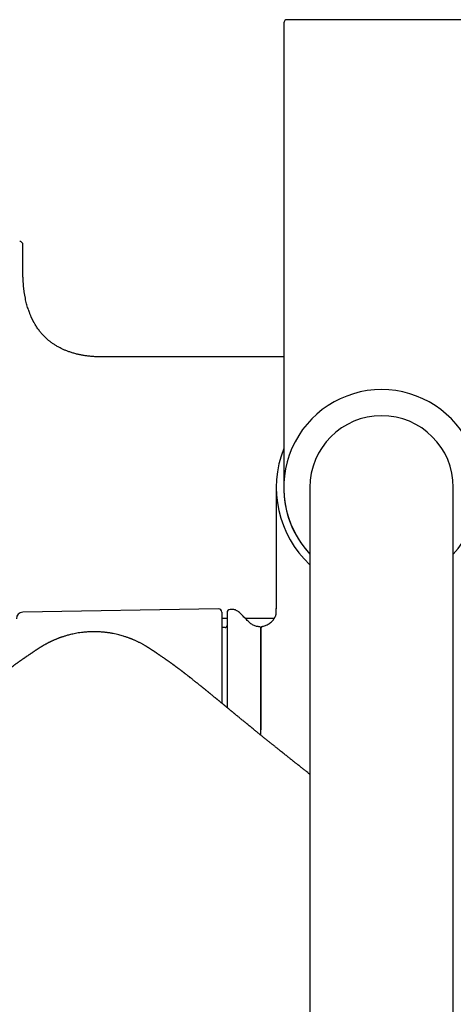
# Model space of a CAD drawing. Header units: millimetres. Extents: x 8 to 1761, y 12 to 2688.
# Tile 5 of 20: x 839 to 905, y 1238 to 1389. Entities that reach past the tile are written whole.
import ezdxf

# ---------------------------------------------------------------- set-up
doc = ezdxf.new("R2010")
doc.units = ezdxf.units.MM

msp = doc.modelspace()

# ---------------------------------------------------------------- linework, layer by layer
at = {"color": 7, "linetype": 'Continuous', "lineweight": 30}
for p, q in [((879, 1388.16), (879, 1343.32)), ((839, 1350), (839, 1354.2)), ((879, 1337), (851.25, 1337)), ((877.85, 1317), (877.85, 1298.43)), ((883, 1317), (883, 1257)), ((905, 1257), (905, 1317)), ((868.99, 1298.41), (838.98, 1297.89)), ((869.5, 1297.91), (869.5, 1283.96)), ((871.21, 1298.3), (870.79, 1298.29)), ((877.85, 1298.47), (877.85, 1298.43)), ((877.85, 1298.43), (877.85, 1298.47)), ((877.85, 1297.86), (877.85, 1298.43)), ((869.5, 1297), (870.3, 1297)), ((873.04, 1297), (877.58, 1297)), ((870.01, 1295.55), (869.5, 1295.53)), ((875.5, 1279.86), (875.5, 1295.38)), ((875.5, 1279.04), (875.5, 1279.86)), ((883, 1257), (883, 955)), ((905, 955), (905, 1257))]:
    msp.add_line(p, q, dxfattribs=at)
for centre, radius, start, end in [((879.5, 1388.16), 0.5, 90, 180), ((838.5, 1354.2), 0.5, 0, 90), ((894, 1317), 15, 90, 222.8334), ((894, 1317), 15, 317.1666, 90), ((894, 1317), 11, 90, 180), ((894, 1317), 11, 0, 90), ((894, 1317), 16.15, 158.3052, 227.0692), ((894, 1317), 15.01, 178.9455, 222.869), ((839, 1296.89), 1, 91, 180), ((869, 1297.91), 0.5, 0, 91), ((870.8, 1297.79), 0.5, 91, 180), ((871.23, 1297.3), 1, 61.7897, 91), ((870, 1295.85), 0.3, 272, 0), ((875.2, 1295.38), 0.3, 0, 90.8412)]:
    msp.add_arc(centre, radius, start, end, dxfattribs=at)
for points, knots in [([(908.5, 1388.66), (908.5, 1388.66), (908.49, 1388.66), (908.44, 1388.66), (908.37, 1388.66), (908.26, 1388.66), (908.12, 1388.66), (907.94, 1388.66), (907.73, 1388.66), (907.5, 1388.66), (907.26, 1388.66), (907.01, 1388.66), (906.74, 1388.66), (906.45, 1388.66), (906.11, 1388.66), (905.72, 1388.66), (905.26, 1388.66), (904.77, 1388.66), (904.26, 1388.66), (903.71, 1388.66), (903.15, 1388.66), (902.55, 1388.66), (901.94, 1388.66), (901.31, 1388.66), (900.67, 1388.66), (900.01, 1388.66), (899.32, 1388.66), (898.58, 1388.66), (897.82, 1388.66), (897.04, 1388.66), (896.27, 1388.66), (895.51, 1388.66), (894.76, 1388.66), (894.03, 1388.66), (893.34, 1388.66), (892.67, 1388.66), (892.02, 1388.66), (891.35, 1388.66), (890.67, 1388.66), (889.99, 1388.66), (889.32, 1388.66), (888.7, 1388.66), (888.12, 1388.66), (887.59, 1388.66), (887.07, 1388.66), (886.56, 1388.66), (886.02, 1388.66), (885.45, 1388.66), (884.85, 1388.66), (884.29, 1388.66), (883.74, 1388.66), (883.23, 1388.66), (882.74, 1388.66), (882.28, 1388.66), (881.86, 1388.66), (881.47, 1388.66), (881.12, 1388.66), (880.8, 1388.66), (880.5, 1388.66), (880.24, 1388.66), (880, 1388.66), (879.82, 1388.66), (879.67, 1388.66), (879.57, 1388.66), (879.51, 1388.66), (879.5, 1388.66), (879.5, 1388.66)], [0, 0, 0, 0, 0.014579, 0.029126, 0.043671, 0.058246, 0.073705, 0.089124, 0.104541, 0.119991, 0.13288, 0.145736, 0.158579, 0.171432, 0.184313, 0.200762, 0.217164, 0.233563, 0.250003, 0.266452, 0.282854, 0.299253, 0.315693, 0.331797, 0.347858, 0.363916, 0.380013, 0.397675, 0.415293, 0.432921, 0.450093, 0.466729, 0.483349, 0.5, 0.514581, 0.529129, 0.543674, 0.558246, 0.573705, 0.589124, 0.604541, 0.619991, 0.63288, 0.645736, 0.658579, 0.671432, 0.684313, 0.700762, 0.717164, 0.733563, 0.750003, 0.766452, 0.782854, 0.799253, 0.815693, 0.831797, 0.847858, 0.863916, 0.880013, 0.897675, 0.915293, 0.932921, 0.950092, 0.966726, 0.983347, 1, 1, 1, 1]), ([(851.25, 1337), (851.06, 1337), (850.66, 1337), (850.05, 1337.03), (849.42, 1337.08), (848.82, 1337.15), (848.26, 1337.23), (847.74, 1337.33), (847.21, 1337.45), (846.7, 1337.59), (846.19, 1337.75), (845.72, 1337.92), (845.28, 1338.1), (844.88, 1338.29), (844.47, 1338.5), (844.05, 1338.74), (843.64, 1339.01), (843.27, 1339.27), (842.94, 1339.53), (842.62, 1339.82), (842.3, 1340.13), (841.97, 1340.47), (841.69, 1340.79), (841.47, 1341.08), (841.29, 1341.32), (841.12, 1341.57), (840.96, 1341.82), (840.82, 1342.06), (840.71, 1342.25), (840.63, 1342.39), (840.57, 1342.5), (840.52, 1342.59), (840.47, 1342.7), (840.42, 1342.8), (840.37, 1342.9), (840.34, 1342.98), (840.3, 1343.06), (840.25, 1343.17), (840.19, 1343.31), (840.11, 1343.49), (840.03, 1343.7), (839.93, 1343.96), (839.83, 1344.25), (839.72, 1344.59), (839.61, 1344.96), (839.51, 1345.36), (839.41, 1345.78), (839.32, 1346.25), (839.23, 1346.76), (839.16, 1347.27), (839.1, 1347.79), (839.06, 1348.29), (839.03, 1348.83), (839, 1349.4), (839, 1349.8), (839, 1350)], [0, 0, 0, 0, 0.02705, 0.059551, 0.090343, 0.119531, 0.147213, 0.173482, 0.198426, 0.225958, 0.251914, 0.276402, 0.299519, 0.321352, 0.341976, 0.367904, 0.391902, 0.414075, 0.434506, 0.453281, 0.476995, 0.500495, 0.523838, 0.538636, 0.553405, 0.568156, 0.5829, 0.596976, 0.609181, 0.615474, 0.621093, 0.626075, 0.631624, 0.638037, 0.64343, 0.647414, 0.651017, 0.656782, 0.664379, 0.673837, 0.685191, 0.69849, 0.71379, 0.731162, 0.750689, 0.770097, 0.791396, 0.81468, 0.840054, 0.867634, 0.890936, 0.915748, 0.942143, 0.970199, 1, 1, 1, 1]), ([(879, 1343.32), (879, 1343.06), (879, 1342.55), (879, 1341.78), (879, 1341.01), (879, 1340.24), (879, 1339.48), (879, 1338.71), (879, 1337.82), (879, 1336.83), (879, 1335.75), (879, 1334.68), (879, 1333.7), (879, 1332.81), (879, 1332), (879, 1331.21), (879, 1330.43), (879, 1329.66), (879, 1328.86), (879, 1328.01), (879, 1327.14), (879, 1326.3), (879, 1325.49), (879, 1324.7), (879, 1323.95), (879, 1323.23), (879, 1322.55), (879, 1321.9), (879, 1321.32), (879, 1320.81), (879, 1320.37), (879, 1319.94), (879, 1319.55), (879, 1319.18), (879, 1318.85), (879, 1318.55), (879, 1318.29), (879, 1318.05), (879, 1317.83), (879, 1317.64), (879, 1317.48), (879, 1317.32), (879, 1317.18), (879, 1317.08), (879, 1317.01), (879, 1317), (879, 1317)], [0, 0, 0, 0, 0.01867, 0.037306, 0.055923, 0.074537, 0.093165, 0.111822, 0.131345, 0.158512, 0.18564, 0.21278, 0.23998, 0.261464, 0.282899, 0.304307, 0.325714, 0.347144, 0.368622, 0.394946, 0.421201, 0.447432, 0.473683, 0.5, 0.526324, 0.55258, 0.57881, 0.605062, 0.631378, 0.652862, 0.674297, 0.695705, 0.717112, 0.738542, 0.76002, 0.779817, 0.799573, 0.819306, 0.839035, 0.858779, 0.878558, 0.897517, 0.923144, 0.948738, 0.974343, 1, 1, 1, 1]), ([(870.3, 1297.79), (870.3, 1297.79), (870.3, 1297.78), (870.3, 1297.75), (870.3, 1297.7), (870.3, 1297.63), (870.3, 1297.53), (870.3, 1297.41), (870.3, 1297.28), (870.3, 1297.12), (870.3, 1296.95), (870.3, 1296.75), (870.3, 1296.52), (870.3, 1296.25), (870.3, 1295.95), (870.3, 1295.61), (870.3, 1295.25), (870.3, 1294.83), (870.3, 1294.35), (870.3, 1293.78), (870.3, 1293.18), (870.3, 1292.58), (870.3, 1292.01), (870.3, 1291.45), (870.3, 1290.88), (870.3, 1290.28), (870.3, 1289.71), (870.3, 1289.16), (870.3, 1288.64), (870.3, 1288.11), (870.3, 1287.57), (870.3, 1287.02), (870.3, 1286.44), (870.3, 1285.85), (870.3, 1285.23), (870.3, 1284.61), (870.3, 1283.98), (870.3, 1283.54), (870.3, 1283.31), (870.3, 1283.3)], [0, 0, 0, 0, 0.024827, 0.049607, 0.074368, 0.09914, 0.123953, 0.149757, 0.174538, 0.199287, 0.224035, 0.248809, 0.273639, 0.303017, 0.332326, 0.361614, 0.390929, 0.42032, 0.457812, 0.495209, 0.532611, 0.570119, 0.600124, 0.630056, 0.659966, 0.689904, 0.719924, 0.744411, 0.768846, 0.793255, 0.817666, 0.842108, 0.866608, 0.892928, 0.919193, 0.945437, 0.971696, 0.998003, 1, 1, 1, 1]), ([(875.2, 1295.68), (875.12, 1295.68), (874.95, 1295.68), (874.7, 1295.74), (874.44, 1295.84), (874.2, 1295.97), (873.94, 1296.14), (873.67, 1296.37), (873.39, 1296.63), (873.14, 1296.9), (872.89, 1297.16), (872.66, 1297.4), (872.43, 1297.63), (872.19, 1297.85), (871.95, 1298.03), (871.78, 1298.13), (871.7, 1298.17)], [0, 0, 0, 0, 0.052689, 0.114068, 0.17561, 0.238229, 0.302322, 0.388406, 0.476186, 0.564316, 0.642141, 0.718665, 0.793599, 0.866808, 0.93845, 1, 1, 1, 1]), ([(875.74, 1295.72), (875.84, 1295.74), (876.03, 1295.78), (876.32, 1295.9), (876.59, 1296.04), (876.85, 1296.21), (877.1, 1296.41), (877.31, 1296.63), (877.5, 1296.85), (877.65, 1297.09), (877.76, 1297.34), (877.84, 1297.59), (877.85, 1297.77), (877.85, 1297.86)], [0, 0, 0, 0, 0.09167, 0.186403, 0.283305, 0.381307, 0.479282, 0.576145, 0.665615, 0.752699, 0.83717, 0.919294, 1, 1, 1, 1]), ([(875.74, 1295.72), (875.71, 1295.71), (875.63, 1295.68), (875.55, 1295.6), (875.51, 1295.51), (875.5, 1295.45), (875.5, 1295.42)], [0, 0, 0, 0, 0.278879, 0.569719, 0.792717, 1, 1, 1, 1]), ([(849.91, 1294.9), (849.71, 1294.9), (849.32, 1294.9), (848.75, 1294.86), (848.22, 1294.81), (847.73, 1294.75), (847.27, 1294.68), (846.86, 1294.6), (846.49, 1294.52), (846.16, 1294.44), (845.86, 1294.36), (845.6, 1294.29), (845.36, 1294.21), (845.17, 1294.15), (845, 1294.1), (844.85, 1294.05), (844.74, 1294.01), (844.65, 1293.97), (844.58, 1293.95), (844.53, 1293.93), (844.48, 1293.91), (844.41, 1293.88), (844.32, 1293.85), (844.2, 1293.8), (844.06, 1293.74), (843.9, 1293.68), (843.75, 1293.61), (843.59, 1293.54), (843.45, 1293.48), (843.33, 1293.42), (843.22, 1293.37), (843.11, 1293.32), (843, 1293.26), (842.9, 1293.21), (842.81, 1293.16), (842.74, 1293.12), (842.65, 1293.08), (842.54, 1293.02), (842.41, 1292.95), (842.28, 1292.88), (842.16, 1292.81), (842.04, 1292.74), (841.95, 1292.68), (841.86, 1292.63), (841.78, 1292.58), (841.72, 1292.54), (841.66, 1292.51), (841.61, 1292.47), (841.56, 1292.44), (841.51, 1292.41), (841.46, 1292.38), (841.41, 1292.34), (841.35, 1292.31), (841.3, 1292.27), (841.24, 1292.24), (841.18, 1292.2), (841.12, 1292.16), (841.07, 1292.12), (841.01, 1292.08), (840.95, 1292.04), (840.89, 1292.01), (840.83, 1291.96), (840.76, 1291.92), (840.67, 1291.86), (840.61, 1291.81), (840.57, 1291.79)], [0, 0, 0, 0, 0.038962, 0.07557, 0.109842, 0.141799, 0.171461, 0.198848, 0.222602, 0.244364, 0.264145, 0.281957, 0.297809, 0.311023, 0.322494, 0.33223, 0.340235, 0.346519, 0.351094, 0.354273, 0.358354, 0.364178, 0.371745, 0.381053, 0.395037, 0.408263, 0.420485, 0.435284, 0.448294, 0.459523, 0.468984, 0.479741, 0.491257, 0.503788, 0.511651, 0.519868, 0.529255, 0.54092, 0.553754, 0.568052, 0.582637, 0.597544, 0.612866, 0.627608, 0.640377, 0.651113, 0.659812, 0.668215, 0.676806, 0.687066, 0.699015, 0.712576, 0.727281, 0.743089, 0.765437, 0.789698, 0.814159, 0.837897, 0.860903, 0.88317, 0.903481, 0.924475, 0.947559, 0.972734, 1, 1, 1, 1]), ([(859.25, 1291.79), (859.22, 1291.81), (859.15, 1291.86), (859.07, 1291.92), (859, 1291.96), (858.94, 1292), (858.89, 1292.04), (858.84, 1292.07), (858.79, 1292.1), (858.74, 1292.13), (858.68, 1292.17), (858.62, 1292.21), (858.56, 1292.25), (858.49, 1292.3), (858.41, 1292.35), (858.32, 1292.41), (858.22, 1292.47), (858.13, 1292.53), (858.05, 1292.58), (857.95, 1292.64), (857.85, 1292.7), (857.73, 1292.77), (857.6, 1292.85), (857.44, 1292.94), (857.26, 1293.03), (857.08, 1293.13), (856.89, 1293.23), (856.7, 1293.32), (856.52, 1293.41), (856.33, 1293.5), (856.14, 1293.59), (855.96, 1293.66), (855.82, 1293.72), (855.71, 1293.77), (855.63, 1293.8), (855.53, 1293.84), (855.41, 1293.88), (855.26, 1293.94), (855.09, 1294), (854.89, 1294.07), (854.66, 1294.15), (854.38, 1294.24), (854.05, 1294.34), (853.68, 1294.44), (853.26, 1294.54), (852.8, 1294.63), (852.3, 1294.72), (851.76, 1294.8), (851.18, 1294.85), (850.56, 1294.89), (850.13, 1294.9), (849.91, 1294.9)], [0, 0, 0, 0, 0.027054, 0.051773, 0.07417, 0.095007, 0.11478, 0.133489, 0.154381, 0.176016, 0.198903, 0.223035, 0.245975, 0.268607, 0.29053, 0.311813, 0.331921, 0.346474, 0.359445, 0.372793, 0.386756, 0.401407, 0.417524, 0.437639, 0.459723, 0.481317, 0.501735, 0.520966, 0.538816, 0.558071, 0.575443, 0.590956, 0.604539, 0.611394, 0.617626, 0.624492, 0.634328, 0.644411, 0.656482, 0.670552, 0.686633, 0.704736, 0.727426, 0.752683, 0.780527, 0.810979, 0.844063, 0.879142, 0.916808, 0.957087, 1, 1, 1, 1]), ([(875.5, 1295.42), (875.5, 1295.42), (875.5, 1295.41), (875.5, 1295.34), (875.5, 1295.22), (875.5, 1295.07), (875.5, 1294.87), (875.5, 1294.63), (875.5, 1294.35), (875.5, 1294.03), (875.5, 1293.67), (875.5, 1293.27), (875.5, 1292.83), (875.5, 1292.35), (875.5, 1291.84), (875.5, 1291.29), (875.5, 1290.71), (875.5, 1290.09), (875.5, 1289.45), (875.5, 1288.78), (875.5, 1288.09), (875.5, 1287.37), (875.5, 1286.63), (875.5, 1285.87), (875.5, 1285.11), (875.5, 1284.37), (875.5, 1283.63), (875.5, 1282.89), (875.5, 1282.14), (875.5, 1281.38), (875.5, 1280.87), (875.5, 1280.62)], [0, 0, 0, 0, 0.035114, 0.070235, 0.10536, 0.140487, 0.175614, 0.210112, 0.244611, 0.279108, 0.313605, 0.348806, 0.384007, 0.419207, 0.454407, 0.489606, 0.524806, 0.560005, 0.595205, 0.630404, 0.665604, 0.700803, 0.736003, 0.771202, 0.806402, 0.838668, 0.870934, 0.903201, 0.935467, 0.967734, 1, 1, 1, 1]), ([(840.57, 1291.79), (840.57, 1291.79), (840.56, 1291.78), (840.55, 1291.77), (840.54, 1291.76), (840.53, 1291.76), (840.52, 1291.75), (840.5, 1291.74), (840.47, 1291.72), (840.42, 1291.69), (840.37, 1291.65), (840.31, 1291.62), (840.27, 1291.59), (840.23, 1291.56), (840.19, 1291.53), (840.14, 1291.5), (840.09, 1291.46), (840.01, 1291.41), (839.91, 1291.34), (839.79, 1291.27), (839.67, 1291.19), (839.55, 1291.1), (839.44, 1291.03), (839.35, 1290.96), (839.27, 1290.91), (839.19, 1290.85), (839.11, 1290.8), (839.03, 1290.74), (838.95, 1290.69), (838.87, 1290.63), (838.79, 1290.57), (838.71, 1290.52), (838.64, 1290.47), (838.59, 1290.44), (838.55, 1290.41), (838.5, 1290.37), (838.44, 1290.33), (838.38, 1290.29), (838.31, 1290.24), (838.25, 1290.19), (838.19, 1290.15), (838.13, 1290.1), (838.07, 1290.06), (838, 1290.02), (837.93, 1289.97), (837.86, 1289.91), (837.77, 1289.85), (837.69, 1289.79), (837.61, 1289.73), (837.52, 1289.66), (837.43, 1289.6), (837.34, 1289.53), (837.25, 1289.46), (837.16, 1289.39), (837.07, 1289.33), (837, 1289.28), (836.93, 1289.22), (836.86, 1289.17), (836.79, 1289.12), (836.71, 1289.06), (836.62, 1288.99), (836.52, 1288.91), (836.42, 1288.84), (836.33, 1288.77), (836.25, 1288.71), (836.18, 1288.66), (836.1, 1288.6), (836.02, 1288.53), (835.93, 1288.46), (835.82, 1288.38), (835.71, 1288.3), (835.61, 1288.22), (835.52, 1288.15), (835.44, 1288.08), (835.36, 1288.02), (835.28, 1287.96), (835.2, 1287.89), (835.1, 1287.82), (834.99, 1287.73), (834.85, 1287.63), (834.72, 1287.52), (834.59, 1287.42), (834.47, 1287.32), (834.35, 1287.23), (834.24, 1287.13), (834.14, 1287.06), (834.05, 1286.98), (833.96, 1286.92), (833.87, 1286.84), (833.76, 1286.75), (833.65, 1286.67), (833.55, 1286.58), (833.46, 1286.51), (833.38, 1286.45), (833.32, 1286.4), (833.26, 1286.35), (833.19, 1286.3), (833.12, 1286.24), (833.06, 1286.19), (833, 1286.14), (832.94, 1286.09), (832.87, 1286.04), (832.79, 1285.97), (832.71, 1285.91), (832.64, 1285.85), (832.57, 1285.79), (832.5, 1285.73), (832.42, 1285.68), (832.35, 1285.61), (832.26, 1285.54), (832.16, 1285.46), (832.06, 1285.38), (831.98, 1285.31), (831.92, 1285.26), (831.86, 1285.22), (831.81, 1285.18), (831.75, 1285.13), (831.68, 1285.07), (831.61, 1285.01), (831.56, 1284.97), (831.51, 1284.93), (831.46, 1284.89), (831.41, 1284.84), (831.33, 1284.78), (831.24, 1284.71), (831.14, 1284.63), (831.05, 1284.55), (830.96, 1284.48), (830.87, 1284.41), (830.79, 1284.34), (830.73, 1284.29), (830.69, 1284.25), (830.64, 1284.22), (830.59, 1284.17), (830.53, 1284.13), (830.46, 1284.07), (830.39, 1284.01), (830.33, 1283.96), (830.27, 1283.91), (830.21, 1283.86), (830.14, 1283.8), (830.06, 1283.74), (829.99, 1283.68), (829.93, 1283.63), (829.87, 1283.58), (829.79, 1283.52), (829.7, 1283.44), (829.6, 1283.36), (829.51, 1283.28), (829.43, 1283.22), (829.36, 1283.16), (829.27, 1283.09), (829.17, 1283), (829.07, 1282.92), (828.99, 1282.85), (828.92, 1282.8), (828.86, 1282.75), (828.79, 1282.69), (828.72, 1282.63), (828.64, 1282.57), (828.57, 1282.51), (828.47, 1282.43), (828.36, 1282.34), (828.25, 1282.25), (828.13, 1282.15), (827.99, 1282.04), (827.84, 1281.91), (827.68, 1281.78), (827.52, 1281.65), (827.36, 1281.51), (827.19, 1281.38), (827.03, 1281.25), (826.88, 1281.12), (826.75, 1281.01), (826.6, 1280.89), (826.45, 1280.77), (826.29, 1280.63), (826.1, 1280.48), (825.87, 1280.3), (825.59, 1280.07), (825.3, 1279.83), (825.01, 1279.6), (824.74, 1279.38), (824.5, 1279.18), (824.31, 1279.03), (824.17, 1278.91), (824.03, 1278.8), (823.89, 1278.69), (823.74, 1278.57), (823.57, 1278.43), (823.38, 1278.28), (823.19, 1278.13), (822.99, 1277.97), (822.8, 1277.82), (822.64, 1277.68), (822.5, 1277.57), (822.37, 1277.47), (822.25, 1277.38), (822.12, 1277.27), (821.97, 1277.15), (821.78, 1277), (821.53, 1276.8), (821.24, 1276.57), (820.9, 1276.3), (820.59, 1276.05), (820.27, 1275.8), (819.95, 1275.54), (819.63, 1275.29), (819.34, 1275.06), (819.11, 1274.88), (818.93, 1274.73), (818.77, 1274.61), (818.61, 1274.48), (818.46, 1274.36), (818.27, 1274.22), (818.07, 1274.05), (817.86, 1273.89), (817.68, 1273.75), (817.53, 1273.62), (817.35, 1273.49), (817.16, 1273.33), (816.98, 1273.19), (816.82, 1273.06), (816.69, 1272.96), (816.57, 1272.86), (816.46, 1272.77), (816.34, 1272.68), (816.21, 1272.57), (816.07, 1272.47), (815.91, 1272.34), (815.72, 1272.18), (815.49, 1272), (815.28, 1271.83), (815.1, 1271.68), (814.97, 1271.58), (814.87, 1271.5), (814.77, 1271.42), (814.67, 1271.33), (814.52, 1271.21), (814.35, 1271.07), (814.15, 1270.91), (813.87, 1270.68), (813.52, 1270.39), (813.17, 1270.1), (812.9, 1269.88), (812.74, 1269.74), (812.59, 1269.62), (812.48, 1269.53), (812.39, 1269.45), (812.31, 1269.39), (812.22, 1269.31), (812.11, 1269.21), (811.96, 1269.08), (811.79, 1268.94), (811.6, 1268.78), (811.41, 1268.61), (811.21, 1268.44), (811.03, 1268.28), (810.87, 1268.13), (810.72, 1268), (810.57, 1267.87), (810.45, 1267.76), (810.34, 1267.67), (810.26, 1267.59), (810.2, 1267.54), (810.13, 1267.48), (810.06, 1267.41), (809.95, 1267.32), (809.82, 1267.2), (809.67, 1267.06), (809.43, 1266.84), (809.11, 1266.55), (808.73, 1266.19), (808.36, 1265.84), (808.01, 1265.5), (807.71, 1265.2), (807.44, 1264.94), (807.21, 1264.7), (806.96, 1264.46), (806.7, 1264.19), (806.47, 1263.95), (806.28, 1263.75), (806.16, 1263.62), (806.06, 1263.52), (805.98, 1263.43), (805.89, 1263.34), (805.78, 1263.22), (805.64, 1263.06), (805.46, 1262.87), (805.25, 1262.63), (805, 1262.35), (804.73, 1262.05), (804.43, 1261.69), (804.09, 1261.29), (803.74, 1260.86), (803.4, 1260.44), (803.08, 1260.02), (802.77, 1259.62), (802.46, 1259.19), (802.13, 1258.74), (801.8, 1258.26), (801.48, 1257.8), (801.19, 1257.36), (800.94, 1256.95), (800.68, 1256.54), (800.42, 1256.11), (800.19, 1255.71), (800, 1255.38), (799.86, 1255.11), (799.71, 1254.85), (799.58, 1254.6), (799.45, 1254.35), (799.33, 1254.11), (799.22, 1253.9), (799.12, 1253.69), (799.01, 1253.47), (798.9, 1253.24), (798.8, 1253.02), (798.68, 1252.75), (798.53, 1252.42), (798.34, 1251.98), (798.15, 1251.52), (797.96, 1251.05), (797.81, 1250.65), (797.69, 1250.33), (797.59, 1250.06), (797.49, 1249.77), (797.38, 1249.46), (797.28, 1249.14), (797.18, 1248.83), (797.08, 1248.52), (797, 1248.24), (796.93, 1248), (796.86, 1247.77), (796.8, 1247.55), (796.76, 1247.38), (796.73, 1247.26), (796.7, 1247.18), (796.68, 1247.09), (796.65, 1246.98), (796.61, 1246.83), (796.57, 1246.65), (796.52, 1246.43), (796.48, 1246.27), (796.46, 1246.19)], [0, 0, 0, 0, 0.00265, 0.00496, 0.006925, 0.008541, 0.009805, 0.010857, 0.015816, 0.020485, 0.025649, 0.029017, 0.032321, 0.035246, 0.037787, 0.040243, 0.042874, 0.048001, 0.053513, 0.059342, 0.065433, 0.071263, 0.076698, 0.08013, 0.083462, 0.086722, 0.089909, 0.093286, 0.096215, 0.099387, 0.10278, 0.105883, 0.108482, 0.110029, 0.111454, 0.113249, 0.115457, 0.118009, 0.120387, 0.122483, 0.124904, 0.12705, 0.129189, 0.131333, 0.133635, 0.136403, 0.139615, 0.142608, 0.145062, 0.147814, 0.15081, 0.154119, 0.156903, 0.159902, 0.162727, 0.165124, 0.167185, 0.169254, 0.171368, 0.173814, 0.176825, 0.180201, 0.18319, 0.185836, 0.188196, 0.190394, 0.192681, 0.195152, 0.197851, 0.20096, 0.204461, 0.207438, 0.210033, 0.212383, 0.214688, 0.216954, 0.219215, 0.221513, 0.225016, 0.228833, 0.23257, 0.236169, 0.239487, 0.242595, 0.245687, 0.248672, 0.250536, 0.25273, 0.255305, 0.258166, 0.261097, 0.263865, 0.266161, 0.267947, 0.269502, 0.271025, 0.272721, 0.274445, 0.276195, 0.277561, 0.278831, 0.280556, 0.282703, 0.284714, 0.286426, 0.288022, 0.289776, 0.291572, 0.293177, 0.295441, 0.297704, 0.300474, 0.302157, 0.303643, 0.30485, 0.305816, 0.307177, 0.309046, 0.310669, 0.311862, 0.312861, 0.313968, 0.315183, 0.316639, 0.318965, 0.32156, 0.323297, 0.325033, 0.327284, 0.329133, 0.330404, 0.331267, 0.332245, 0.333347, 0.334614, 0.336052, 0.33766, 0.339199, 0.340357, 0.341532, 0.34303, 0.344811, 0.346291, 0.347346, 0.348638, 0.350228, 0.352182, 0.354551, 0.356483, 0.357938, 0.359316, 0.361125, 0.363448, 0.365473, 0.367172, 0.368501, 0.369519, 0.370944, 0.372656, 0.374029, 0.375432, 0.377375, 0.379882, 0.382074, 0.383946, 0.387021, 0.390228, 0.393063, 0.396566, 0.399498, 0.402598, 0.406362, 0.408756, 0.411194, 0.414104, 0.417159, 0.420105, 0.423273, 0.42771, 0.432889, 0.438924, 0.443681, 0.448833, 0.453891, 0.456542, 0.459105, 0.461578, 0.463961, 0.46653, 0.46944, 0.472951, 0.476191, 0.479583, 0.483264, 0.485948, 0.488259, 0.490328, 0.492313, 0.494312, 0.497088, 0.500238, 0.503767, 0.509453, 0.515115, 0.520328, 0.525184, 0.530553, 0.536021, 0.54051, 0.544824, 0.546956, 0.549498, 0.5522, 0.554658, 0.556875, 0.56086, 0.564439, 0.566755, 0.569168, 0.571892, 0.574904, 0.578172, 0.580541, 0.582465, 0.584193, 0.586002, 0.587892, 0.589863, 0.591922, 0.594233, 0.597355, 0.600916, 0.604912, 0.607347, 0.609365, 0.610926, 0.612032, 0.613766, 0.616009, 0.618763, 0.621958, 0.625244, 0.631818, 0.638552, 0.641551, 0.644175, 0.64641, 0.648255, 0.649434, 0.650586, 0.65202, 0.65374, 0.656158, 0.658977, 0.661981, 0.665036, 0.668142, 0.671298, 0.673698, 0.676127, 0.678504, 0.680542, 0.682217, 0.683531, 0.684483, 0.68526, 0.686563, 0.688249, 0.690318, 0.692767, 0.695583, 0.702098, 0.708401, 0.714494, 0.720366, 0.72588, 0.729943, 0.733776, 0.737813, 0.742301, 0.747235, 0.749922, 0.752091, 0.753744, 0.754947, 0.756276, 0.758411, 0.760983, 0.763825, 0.767961, 0.772478, 0.777378, 0.782663, 0.78945, 0.796291, 0.80289, 0.809237, 0.815323, 0.821145, 0.828536, 0.835591, 0.842386, 0.848935, 0.854799, 0.860034, 0.867029, 0.873346, 0.876997, 0.880949, 0.884606, 0.888029, 0.891557, 0.895134, 0.89788, 0.900613, 0.903639, 0.906985, 0.910115, 0.912836, 0.917848, 0.923754, 0.930506, 0.936422, 0.942686, 0.946204, 0.949414, 0.953185, 0.957692, 0.961776, 0.965656, 0.969882, 0.973661, 0.976625, 0.979659, 0.982549, 0.985146, 0.986181, 0.987239, 0.988328, 0.989725, 0.991592, 0.993927, 0.996729, 1, 1, 1, 1]), ([(883, 1273.07), (882.99, 1273.08), (882.92, 1273.13), (882.81, 1273.21), (882.64, 1273.36), (882.44, 1273.51), (882.23, 1273.68), (882.03, 1273.83), (881.85, 1273.98), (881.67, 1274.12), (881.49, 1274.27), (881.28, 1274.43), (881.09, 1274.58), (880.91, 1274.72), (880.78, 1274.83), (880.66, 1274.92), (880.55, 1275.01), (880.45, 1275.09), (880.34, 1275.18), (880.21, 1275.28), (880.05, 1275.41), (879.86, 1275.55), (879.68, 1275.7), (879.49, 1275.85), (879.28, 1276.02), (879.03, 1276.21), (878.78, 1276.42), (878.51, 1276.63), (878.27, 1276.82), (878.07, 1276.98), (877.9, 1277.11), (877.75, 1277.24), (877.61, 1277.35), (877.47, 1277.46), (877.33, 1277.57), (877.17, 1277.7), (877, 1277.83), (876.83, 1277.97), (876.66, 1278.11), (876.5, 1278.24), (876.33, 1278.37), (876.15, 1278.52), (875.96, 1278.67), (875.77, 1278.82), (875.59, 1278.97), (875.39, 1279.13), (875.18, 1279.3), (874.97, 1279.47), (874.77, 1279.64), (874.54, 1279.82), (874.3, 1280.02), (874.05, 1280.22), (873.82, 1280.41), (873.59, 1280.59), (873.35, 1280.79), (873.13, 1280.97), (872.93, 1281.14), (872.73, 1281.3), (872.55, 1281.44), (872.36, 1281.6), (872.2, 1281.74), (872.02, 1281.88), (871.85, 1282.02), (871.71, 1282.13), (871.61, 1282.22), (871.55, 1282.27), (871.48, 1282.33), (871.4, 1282.39), (871.33, 1282.45), (871.27, 1282.5), (871.22, 1282.54), (871.16, 1282.59), (871.08, 1282.65), (870.99, 1282.73), (870.89, 1282.81), (870.79, 1282.89), (870.7, 1282.97), (870.6, 1283.05), (870.52, 1283.12), (870.45, 1283.18), (870.38, 1283.23), (870.31, 1283.29), (870.23, 1283.36), (870.15, 1283.43), (870.07, 1283.49), (870, 1283.55), (869.94, 1283.59), (869.89, 1283.64), (869.84, 1283.68), (869.78, 1283.73), (869.71, 1283.79), (869.64, 1283.84), (869.58, 1283.89), (869.52, 1283.94), (869.45, 1284), (869.36, 1284.07), (869.27, 1284.15), (869.19, 1284.22), (869.12, 1284.27), (869.06, 1284.32), (869.01, 1284.36), (868.95, 1284.41), (868.89, 1284.46), (868.83, 1284.51), (868.78, 1284.55), (868.73, 1284.59), (868.66, 1284.64), (868.6, 1284.7), (868.53, 1284.75), (868.47, 1284.8), (868.39, 1284.87), (868.26, 1284.97), (868.09, 1285.11), (867.9, 1285.27), (867.75, 1285.39), (867.62, 1285.5), (867.53, 1285.57), (867.44, 1285.64), (867.34, 1285.72), (867.25, 1285.8), (867.16, 1285.87), (867.09, 1285.93), (867.02, 1285.98), (866.96, 1286.04), (866.9, 1286.08), (866.85, 1286.12), (866.81, 1286.16), (866.76, 1286.2), (866.69, 1286.25), (866.63, 1286.3), (866.58, 1286.34), (866.53, 1286.38), (866.47, 1286.43), (866.42, 1286.47), (866.35, 1286.53), (866.27, 1286.59), (866.15, 1286.69), (865.99, 1286.81), (865.83, 1286.94), (865.69, 1287.05), (865.57, 1287.15), (865.45, 1287.25), (865.32, 1287.35), (865.19, 1287.45), (865.06, 1287.56), (864.92, 1287.67), (864.79, 1287.77), (864.67, 1287.86), (864.57, 1287.94), (864.48, 1288.01), (864.38, 1288.09), (864.28, 1288.16), (864.17, 1288.25), (864.06, 1288.34), (863.95, 1288.43), (863.85, 1288.5), (863.76, 1288.57), (863.68, 1288.63), (863.61, 1288.69), (863.53, 1288.75), (863.45, 1288.81), (863.36, 1288.88), (863.25, 1288.96), (863.15, 1289.03), (863.07, 1289.1), (862.99, 1289.15), (862.93, 1289.2), (862.87, 1289.24), (862.8, 1289.29), (862.73, 1289.35), (862.65, 1289.41), (862.57, 1289.47), (862.5, 1289.52), (862.42, 1289.58), (862.36, 1289.63), (862.3, 1289.67), (862.23, 1289.72), (862.17, 1289.76), (862.11, 1289.81), (862.05, 1289.85), (861.98, 1289.9), (861.92, 1289.94), (861.87, 1289.98), (861.82, 1290.02), (861.77, 1290.06), (861.71, 1290.1), (861.65, 1290.14), (861.59, 1290.18), (861.53, 1290.23), (861.46, 1290.28), (861.39, 1290.32), (861.33, 1290.37), (861.28, 1290.4), (861.23, 1290.44), (861.18, 1290.47), (861.12, 1290.52), (861.05, 1290.57), (860.97, 1290.62), (860.9, 1290.67), (860.83, 1290.72), (860.75, 1290.78), (860.65, 1290.85), (860.53, 1290.93), (860.41, 1291.01), (860.29, 1291.09), (860.16, 1291.18), (860.05, 1291.26), (859.94, 1291.33), (859.85, 1291.39), (859.78, 1291.44), (859.71, 1291.48), (859.66, 1291.52), (859.62, 1291.54), (859.59, 1291.57), (859.54, 1291.59), (859.49, 1291.63), (859.44, 1291.67), (859.38, 1291.7), (859.35, 1291.72), (859.33, 1291.74), (859.32, 1291.74), (859.31, 1291.75), (859.3, 1291.76), (859.29, 1291.77), (859.27, 1291.78), (859.26, 1291.78), (859.25, 1291.79)], [0, 0, 0, 0, 0.001085, 0.0049882, 0.0089951, 0.0154367, 0.0210853, 0.0260627, 0.0314078, 0.0359947, 0.0409272, 0.0463872, 0.0526558, 0.0571021, 0.0608361, 0.0638879, 0.0667723, 0.0696616, 0.0725847, 0.0757925, 0.080739, 0.0860041, 0.0912428, 0.0959232, 0.1024177, 0.1092149, 0.1166195, 0.1242556, 0.1318377, 0.1372408, 0.1421508, 0.1465033, 0.1505587, 0.154499, 0.1586133, 0.1632905, 0.1683336, 0.1737214, 0.1787026, 0.1833977, 0.1883869, 0.1935941, 0.1997815, 0.2053095, 0.2110905, 0.2171463, 0.2235592, 0.2304027, 0.2367673, 0.2428479, 0.2517577, 0.2598941, 0.2666056, 0.2740243, 0.2819108, 0.2899068, 0.296463, 0.3018723, 0.3094347, 0.3141956, 0.3209189, 0.3264746, 0.3324619, 0.3383305, 0.3403921, 0.3425896, 0.3450855, 0.3478815, 0.3505523, 0.352636, 0.3541846, 0.3558286, 0.3580745, 0.3625846, 0.3655027, 0.3687476, 0.3729714, 0.3757623, 0.3788059, 0.3814889, 0.3835716, 0.3860174, 0.389148, 0.3921685, 0.3950556, 0.3974929, 0.3995764, 0.4013316, 0.4031242, 0.4053801, 0.4081685, 0.4106675, 0.412659, 0.4146262, 0.4174327, 0.4206402, 0.4244425, 0.427529, 0.4300711, 0.4321786, 0.4339254, 0.4361868, 0.4387956, 0.4410542, 0.4428849, 0.4446653, 0.4470025, 0.4498639, 0.4524966, 0.4547855, 0.4567291, 0.4622182, 0.4699014, 0.4764505, 0.485037, 0.4888336, 0.4922307, 0.4958073, 0.4999711, 0.5042138, 0.5081098, 0.5106283, 0.5134661, 0.516373, 0.5188022, 0.5207328, 0.5223441, 0.5246963, 0.527585, 0.5302615, 0.5324212, 0.5346824, 0.5369848, 0.5393689, 0.5422869, 0.5458671, 0.550041, 0.5586549, 0.566189, 0.5719425, 0.5775298, 0.5832976, 0.5891484, 0.5951537, 0.6015817, 0.6082147, 0.6147816, 0.6206116, 0.6251581, 0.6297093, 0.6343433, 0.6391171, 0.6445935, 0.650926, 0.6566329, 0.6615895, 0.6660037, 0.670083, 0.6740209, 0.6778623, 0.6820094, 0.686871, 0.6925537, 0.6982897, 0.7030202, 0.7068283, 0.7101243, 0.7133634, 0.7167482, 0.7207342, 0.725338, 0.730038, 0.7344208, 0.7384857, 0.7422579, 0.745794, 0.7490976, 0.7527356, 0.7561436, 0.7600356, 0.7640648, 0.7676836, 0.770885, 0.7736685, 0.7770818, 0.7804855, 0.7838988, 0.7875474, 0.7919586, 0.7959747, 0.8003774, 0.8042836, 0.8074818, 0.809995, 0.8133737, 0.8174721, 0.8222895, 0.827619, 0.8326787, 0.8373927, 0.8417612, 0.8500378, 0.8584255, 0.8671228, 0.8764353, 0.88643, 0.8969279, 0.9054378, 0.9135629, 0.9212963, 0.9284349, 0.9325744, 0.9365066, 0.9408609, 0.9458016, 0.9512921, 0.9601122, 0.9680253, 0.9753624, 0.9777555, 0.9801519, 0.9825515, 0.9853371, 0.9891776, 0.9940714, 1, 1, 1, 1]), ([(875.5, 1280.62), (875.5, 1280.47), (875.5, 1280.22), (875.5, 1279.97), (875.5, 1279.86)], [0, 0, 0, 0, 0.559978, 1, 1, 1, 1])]:
    msp.add_open_spline(points, degree=3, knots=knots, dxfattribs=at)

doc.saveas('drawing.dxf')
